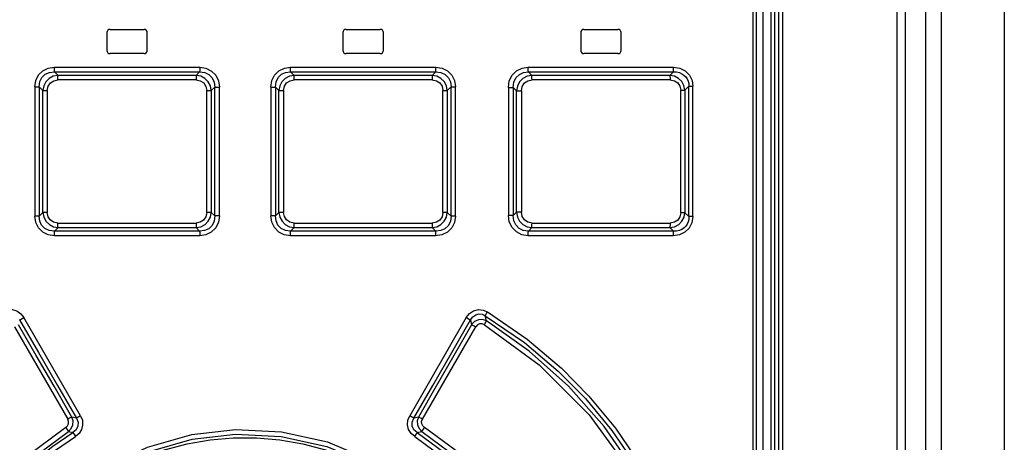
# Model space of a CAD drawing. Extents: x 0 to 594, y 0 to 420.
# Tile 24 of 126: x 66.79 to 78.96, y 270.24 to 275.46. Entities that reach past the tile are written whole.
import ezdxf

# ---------------------------------------------------------------- set-up
doc = ezdxf.new("R2010")
doc.units = 0
doc.header["$LTSCALE"] = 32.67
doc.layers.get('0').update_dxf_attribs({"linetype": 'CONTINUOUS'})

msp = doc.modelspace()

# ---------------------------------------------------------------- linework, layer by layer
at = {"color": 7, "linetype": 'CONTINUOUS'}
for p, q in [((77.636, 286.013), (77.636, 168.203)), ((77.736, 286.013), (77.736, 168.203)), ((76.176, 167.793), (76.176, 285.913)), ((76.126, 259.963), (76.126, 285.863)), ((75.976, 285.713), (75.976, 260.113)), ((75.896, 285.633), (75.896, 260.173)), ((78.964, 283.454), (78.964, 171.151)), ((67.866, 275.303), (67.866, 275.083)), ((67.906, 275.343), (68.326, 275.343)), ((68.366, 275.083), (68.366, 275.303)), ((70.786, 275.303), (70.786, 275.083)), ((70.826, 275.343), (71.246, 275.343)), ((71.286, 275.083), (71.286, 275.303)), ((73.726, 275.303), (73.726, 275.083)), ((73.766, 275.343), (74.186, 275.343)), ((74.226, 275.083), (74.226, 275.303)), ((68.326, 275.043), (67.906, 275.043)), ((71.246, 275.043), (70.826, 275.043)), ((74.186, 275.043), (73.766, 275.043)), ((67.263, 274.774), (67.218, 274.818)), ((67.218, 274.818), (69.013, 274.818)), ((69.013, 274.818), (68.969, 274.774)), ((70.182, 274.774), (70.138, 274.818)), ((70.138, 274.818), (71.933, 274.818)), ((71.933, 274.818), (71.888, 274.774)), ((73.121, 274.774), (73.078, 274.818)), ((73.078, 274.818), (74.873, 274.818)), ((74.873, 274.818), (74.827, 274.774)), ((67.218, 272.847), (67.263, 272.891)), ((68.969, 272.891), (69.013, 272.847)), ((70.138, 272.847), (70.182, 272.891)), ((71.888, 272.891), (71.933, 272.847)), ((73.078, 272.847), (73.121, 272.891)), ((74.827, 272.891), (74.873, 272.847)), ((69.013, 272.847), (67.218, 272.847)), ((71.933, 272.847), (70.138, 272.847)), ((74.873, 272.847), (73.078, 272.847))]:
    msp.add_line(p, q, dxfattribs=at)
at = {"color": 9, "linetype": 'CONTINUOUS'}
for p, q in [((77.989, 286.013), (77.989, 168.203)), ((78.184, 286.013), (78.184, 168.203)), ((76.226, 168.793), (76.226, 285.913)), ((76.082, 259.963), (76.082, 285.863)), ((75.86, 260.173), (75.86, 285.633)), ((67.22, 274.875), (69.014, 274.875)), ((70.138, 274.875), (71.931, 274.875)), ((73.075, 274.875), (74.869, 274.875)), ((68.969, 274.718), (67.262, 274.718)), ((68.969, 274.774), (67.263, 274.774)), ((71.888, 274.774), (70.182, 274.774)), ((71.89, 274.718), (70.183, 274.718)), ((74.827, 274.774), (73.121, 274.774)), ((74.831, 274.718), (73.124, 274.718)), ((66.976, 274.634), (66.976, 273.031)), ((66.976, 274.634), (67.029, 274.634)), ((67.029, 274.634), (67.029, 273.031)), ((67.029, 274.634), (67.076, 274.588)), ((67.076, 273.077), (67.076, 274.588)), ((67.076, 274.588), (67.13, 274.588)), ((67.13, 274.588), (67.13, 273.077)), ((69.101, 273.079), (69.101, 274.586)), ((69.101, 274.586), (69.158, 274.586)), ((69.158, 274.586), (69.201, 274.63)), ((69.158, 274.586), (69.158, 273.079)), ((69.201, 273.036), (69.201, 274.63)), ((69.201, 274.63), (69.258, 274.63)), ((69.258, 273.036), (69.258, 274.63)), ((69.894, 274.63), (69.894, 273.036)), ((69.894, 274.63), (69.95, 274.63)), ((69.95, 274.63), (69.95, 273.036)), ((69.95, 274.63), (69.994, 274.586)), ((69.994, 273.079), (69.994, 274.586)), ((69.994, 274.586), (70.051, 274.586)), ((70.051, 274.586), (70.051, 273.079)), ((72.022, 273.077), (72.022, 274.588)), ((72.022, 274.588), (72.075, 274.588)), ((72.075, 274.588), (72.122, 274.634)), ((72.075, 274.588), (72.075, 273.077)), ((72.122, 273.031), (72.122, 274.634)), ((72.122, 274.634), (72.176, 274.634)), ((72.176, 273.031), (72.176, 274.634)), ((72.831, 274.625), (72.831, 273.04)), ((72.831, 274.625), (72.891, 274.625)), ((72.891, 274.625), (72.891, 273.04)), ((72.891, 274.625), (72.932, 274.583)), ((72.932, 273.082), (72.932, 274.583)), ((72.932, 274.583), (72.992, 274.583)), ((72.992, 274.583), (72.992, 273.082)), ((74.962, 273.075), (74.962, 274.59)), ((74.962, 274.59), (75.013, 274.59)), ((75.013, 274.59), (75.063, 274.639)), ((75.013, 274.59), (75.013, 273.075)), ((75.063, 273.027), (75.063, 274.639)), ((75.063, 274.639), (75.113, 274.639)), ((75.113, 273.027), (75.113, 274.639)), ((67.029, 273.031), (66.976, 273.031)), ((67.076, 273.077), (67.029, 273.031)), ((67.13, 273.077), (67.076, 273.077)), ((69.158, 273.079), (69.101, 273.079)), ((69.201, 273.036), (69.158, 273.079)), ((69.258, 273.036), (69.201, 273.036)), ((69.95, 273.036), (69.894, 273.036)), ((69.994, 273.079), (69.95, 273.036)), ((70.051, 273.079), (69.994, 273.079)), ((72.075, 273.077), (72.022, 273.077)), ((72.122, 273.031), (72.075, 273.077)), ((72.176, 273.031), (72.122, 273.031)), ((72.891, 273.04), (72.831, 273.04)), ((72.932, 273.082), (72.891, 273.04)), ((72.992, 273.082), (72.932, 273.082)), ((75.013, 273.075), (74.962, 273.075)), ((75.063, 273.027), (75.013, 273.075)), ((75.113, 273.027), (75.063, 273.027)), ((67.262, 272.947), (68.969, 272.947)), ((67.263, 272.891), (68.969, 272.891)), ((70.182, 272.891), (71.888, 272.891)), ((70.183, 272.947), (71.89, 272.947)), ((73.121, 272.891), (74.827, 272.891)), ((73.124, 272.948), (74.831, 272.948)), ((69.014, 272.791), (67.22, 272.791)), ((71.931, 272.791), (70.138, 272.791)), ((74.869, 272.791), (73.075, 272.791)), ((67.541, 270.564), (66.84, 271.779)), ((72.311, 271.779), (71.611, 270.564)), ((72.561, 271.738), (72.545, 271.802)), ((66.723, 271.663), (67.382, 270.521)), ((71.769, 270.521), (72.429, 271.663)), ((72.363, 271.751), (72.377, 271.691)), ((67.49, 270.535), (67.433, 270.549)), ((71.718, 270.549), (71.661, 270.535)), ((67.39, 270.371), (67.446, 270.356)), ((71.705, 270.356), (71.762, 270.371))]:
    msp.add_line(p, q, dxfattribs=at)
for points in [[(66.976, 274.634), (66.988, 274.712), (67.022, 274.779), (67.075, 274.83), (67.142, 274.863), (67.22, 274.875)], [(67.029, 274.634), (67.038, 274.697), (67.063, 274.748), (67.105, 274.788), (67.156, 274.811), (67.218, 274.818)], [(67.218, 274.818), (67.219, 274.831), (67.22, 274.851), (67.22, 274.875)], [(69.014, 274.875), (69.014, 274.851), (69.014, 274.831), (69.013, 274.818)], [(69.013, 274.818), (69.077, 274.81), (69.129, 274.784), (69.17, 274.743), (69.194, 274.691), (69.201, 274.63)], [(69.014, 274.875), (69.092, 274.863), (69.16, 274.828), (69.213, 274.775), (69.247, 274.707), (69.258, 274.63)], [(69.894, 274.63), (69.906, 274.709), (69.94, 274.777), (69.993, 274.83), (70.061, 274.863), (70.138, 274.875)], [(69.95, 274.63), (69.958, 274.693), (69.984, 274.746), (70.026, 274.787), (70.077, 274.811), (70.138, 274.818)], [(70.138, 274.818), (70.138, 274.831), (70.138, 274.851), (70.138, 274.875)], [(71.931, 274.875), (71.932, 274.851), (71.932, 274.831), (71.933, 274.818)], [(71.931, 274.875), (72.011, 274.863), (72.079, 274.829), (72.132, 274.776), (72.165, 274.709), (72.176, 274.634)], [(71.933, 274.818), (71.998, 274.81), (72.051, 274.785), (72.091, 274.744), (72.115, 274.694), (72.122, 274.634)], [(72.831, 274.625), (72.843, 274.705), (72.878, 274.775), (72.932, 274.829), (73, 274.863), (73.075, 274.875)], [(72.891, 274.625), (72.899, 274.69), (72.925, 274.744), (72.967, 274.786), (73.018, 274.811), (73.078, 274.818)], [(73.078, 274.818), (73.077, 274.831), (73.076, 274.851), (73.075, 274.875)], [(74.869, 274.875), (74.869, 274.851), (74.871, 274.831), (74.873, 274.818)], [(74.869, 274.875), (74.95, 274.863), (75.018, 274.829), (75.07, 274.777), (75.103, 274.712), (75.113, 274.639)], [(74.873, 274.818), (74.912, 274.816), (74.946, 274.808), (74.977, 274.795), (75.002, 274.778), (75.024, 274.757), (75.041, 274.732), (75.053, 274.704), (75.061, 274.673), (75.063, 274.639)], [(67.263, 274.774), (67.204, 274.763), (67.153, 274.736), (67.113, 274.696), (67.086, 274.645), (67.076, 274.588)], [(67.13, 274.588), (67.14, 274.64), (67.168, 274.681), (67.209, 274.708), (67.262, 274.718)], [(67.262, 274.718), (67.262, 274.741), (67.262, 274.761), (67.263, 274.774)], [(68.969, 274.774), (68.969, 274.761), (68.969, 274.742), (68.969, 274.718)], [(69.158, 274.586), (69.147, 274.645), (69.12, 274.696), (69.078, 274.737), (69.027, 274.764), (68.969, 274.774)], [(68.969, 274.718), (69.022, 274.708), (69.064, 274.68), (69.091, 274.638), (69.101, 274.586)], [(70.182, 274.774), (70.123, 274.763), (70.072, 274.736), (70.031, 274.695), (70.004, 274.644), (69.994, 274.586)], [(70.051, 274.586), (70.061, 274.639), (70.089, 274.681), (70.131, 274.708), (70.183, 274.718)], [(70.183, 274.718), (70.182, 274.741), (70.182, 274.761), (70.182, 274.774)], [(71.888, 274.774), (71.889, 274.762), (71.89, 274.742), (71.89, 274.718)], [(72.075, 274.588), (72.065, 274.646), (72.038, 274.697), (71.997, 274.737), (71.946, 274.764), (71.888, 274.774)], [(71.89, 274.718), (71.943, 274.707), (71.985, 274.68), (72.012, 274.639), (72.022, 274.588)], [(73.121, 274.774), (73.062, 274.763), (73.011, 274.736), (72.97, 274.694), (72.943, 274.642), (72.932, 274.583)], [(72.992, 274.583), (73.002, 274.637), (73.031, 274.68), (73.073, 274.708), (73.124, 274.718)], [(73.124, 274.718), (73.123, 274.741), (73.122, 274.761), (73.121, 274.774)], [(74.827, 274.774), (74.829, 274.761), (74.83, 274.742), (74.831, 274.718)], [(75.013, 274.59), (75.002, 274.648), (74.976, 274.697), (74.935, 274.737), (74.885, 274.763), (74.827, 274.774)], [(74.831, 274.718), (74.885, 274.707), (74.927, 274.68), (74.953, 274.64), (74.962, 274.59)], [(67.22, 272.791), (67.14, 272.803), (67.073, 272.837), (67.02, 272.889), (66.987, 272.956), (66.976, 273.031)], [(67.218, 272.847), (67.153, 272.855), (67.101, 272.88), (67.06, 272.921), (67.037, 272.972), (67.029, 273.031)], [(67.076, 273.077), (67.087, 273.019), (67.114, 272.968), (67.155, 272.928), (67.205, 272.902), (67.263, 272.891)], [(67.262, 272.947), (67.208, 272.958), (67.166, 272.986), (67.14, 273.026), (67.13, 273.077)], [(69.101, 273.079), (69.09, 273.026), (69.062, 272.985), (69.021, 272.957), (68.969, 272.947)], [(68.969, 272.891), (69.028, 272.902), (69.08, 272.929), (69.121, 272.97), (69.147, 273.021), (69.158, 273.079)], [(69.201, 273.036), (69.193, 272.972), (69.168, 272.919), (69.126, 272.878), (69.074, 272.854), (69.013, 272.847)], [(69.258, 273.036), (69.246, 272.957), (69.212, 272.888), (69.158, 272.835), (69.09, 272.802), (69.014, 272.791)], [(70.138, 272.791), (70.059, 272.803), (69.991, 272.837), (69.938, 272.891), (69.905, 272.958), (69.894, 273.036)], [(70.138, 272.847), (70.075, 272.855), (70.022, 272.881), (69.982, 272.923), (69.958, 272.974), (69.95, 273.036)], [(69.994, 273.079), (70.005, 273.02), (70.032, 272.969), (70.073, 272.928), (70.124, 272.902), (70.182, 272.891)], [(70.183, 272.947), (70.13, 272.958), (70.088, 272.986), (70.061, 273.028), (70.051, 273.079)], [(71.888, 272.891), (71.947, 272.902), (71.998, 272.929), (72.039, 272.97), (72.065, 273.02), (72.075, 273.077)], [(72.022, 273.077), (72.011, 273.025), (71.984, 272.984), (71.942, 272.957), (71.89, 272.947)], [(72.176, 273.031), (72.164, 272.953), (72.13, 272.887), (72.077, 272.835), (72.009, 272.802), (71.931, 272.791)], [(72.122, 273.031), (72.114, 272.969), (72.089, 272.917), (72.047, 272.878), (71.996, 272.854), (71.933, 272.847)], [(73.075, 272.791), (72.998, 272.803), (72.93, 272.838), (72.877, 272.892), (72.843, 272.961), (72.831, 273.04)], [(73.078, 272.847), (73.016, 272.855), (72.964, 272.882), (72.923, 272.924), (72.899, 272.977), (72.891, 273.04)], [(72.932, 273.082), (72.943, 273.022), (72.97, 272.97), (73.012, 272.928), (73.063, 272.902), (73.121, 272.891)], [(73.124, 272.948), (73.072, 272.958), (73.03, 272.986), (73.002, 273.029), (72.992, 273.082)], [(74.827, 272.891), (74.886, 272.902), (74.937, 272.929), (74.977, 272.969), (75.003, 273.019), (75.013, 273.075)], [(74.962, 273.075), (74.952, 273.024), (74.925, 272.984), (74.884, 272.958), (74.831, 272.948)], [(75.113, 273.027), (75.101, 272.95), (75.068, 272.885), (75.015, 272.834), (74.948, 272.802), (74.869, 272.791)], [(75.063, 273.027), (75.061, 272.993), (75.054, 272.961), (75.041, 272.933), (75.024, 272.909), (75.003, 272.887), (74.977, 272.87), (74.946, 272.857), (74.912, 272.849), (74.873, 272.847)], [(67.263, 272.891), (67.262, 272.904), (67.262, 272.923), (67.262, 272.947)], [(68.969, 272.947), (68.969, 272.924), (68.969, 272.904), (68.969, 272.891)], [(70.182, 272.891), (70.182, 272.904), (70.182, 272.924), (70.183, 272.947)], [(71.89, 272.947), (71.89, 272.924), (71.889, 272.904), (71.888, 272.891)], [(73.121, 272.891), (73.122, 272.904), (73.123, 272.924), (73.124, 272.948)], [(74.831, 272.948), (74.83, 272.924), (74.829, 272.904), (74.827, 272.891)], [(67.22, 272.791), (67.22, 272.814), (67.219, 272.834), (67.218, 272.847)], [(69.013, 272.847), (69.014, 272.834), (69.014, 272.815), (69.014, 272.791)], [(70.138, 272.791), (70.138, 272.814), (70.138, 272.834), (70.138, 272.847)], [(71.933, 272.847), (71.932, 272.834), (71.932, 272.815), (71.931, 272.791)], [(73.075, 272.791), (73.076, 272.814), (73.077, 272.834), (73.078, 272.847)], [(74.873, 272.847), (74.871, 272.834), (74.87, 272.814), (74.869, 272.791)], [(66.579, 271.849), (66.636, 271.873), (66.695, 271.877), (66.753, 271.861), (66.802, 271.827), (66.84, 271.779)], [(72.311, 271.779), (72.351, 271.828), (72.401, 271.862), (72.46, 271.877), (72.519, 271.872), (72.573, 271.849)], [(66.788, 271.751), (66.8, 271.757), (66.818, 271.767), (66.84, 271.779)], [(72.312, 271.779), (72.333, 271.767), (72.351, 271.757), (72.363, 271.751)], [(72.363, 271.751), (72.392, 271.789), (72.427, 271.813), (72.467, 271.824), (72.507, 271.819), (72.545, 271.802)], [(72.561, 271.738), (72.512, 271.755), (72.46, 271.752), (72.413, 271.73), (72.377, 271.692)], [(72.545, 271.802), (72.551, 271.812), (72.56, 271.829), (72.573, 271.849)], [(72.545, 271.802), (73.029, 271.47), (73.448, 271.117), (73.785, 270.776), (74.112, 270.383), (74.427, 269.92)], [(72.573, 271.849), (73.065, 271.511), (73.489, 271.152), (73.828, 270.807), (74.156, 270.411), (74.47, 269.949)], [(67.433, 270.549), (67.213, 270.93), (66.994, 271.311), (66.774, 271.691)], [(66.788, 271.751), (67.022, 271.345), (67.256, 270.94), (67.49, 270.535)], [(71.661, 270.535), (71.896, 270.94), (72.13, 271.345), (72.363, 271.751)], [(72.377, 271.691), (72.158, 271.311), (71.938, 270.93), (71.718, 270.549)], [(72.377, 271.692), (72.389, 271.685), (72.407, 271.675), (72.429, 271.663)], [(72.534, 271.691), (72.506, 271.701), (72.476, 271.7), (72.449, 271.687), (72.429, 271.663)], [(72.534, 271.691), (72.546, 271.711), (72.555, 271.727), (72.561, 271.738)], [(72.534, 271.691), (73.211, 271.193), (73.829, 270.574), (74.316, 269.908)], [(74.359, 269.938), (74.015, 270.43), (73.575, 270.929), (73.09, 271.364), (72.561, 271.738)], [(67.433, 270.549), (67.422, 270.543), (67.404, 270.533), (67.382, 270.521)], [(67.39, 270.371), (67.425, 270.407), (67.445, 270.452), (67.448, 270.502), (67.433, 270.549)], [(67.541, 270.564), (67.563, 270.508), (67.567, 270.45), (67.553, 270.394), (67.522, 270.345), (67.478, 270.308)], [(67.541, 270.564), (67.52, 270.552), (67.502, 270.542), (67.49, 270.535)], [(71.674, 270.308), (71.629, 270.346), (71.598, 270.395), (71.585, 270.451), (71.589, 270.509), (71.611, 270.564)], [(71.661, 270.535), (71.65, 270.541), (71.632, 270.551), (71.611, 270.564)], [(71.718, 270.549), (71.703, 270.501), (71.706, 270.452), (71.727, 270.406), (71.762, 270.371)], [(71.769, 270.521), (71.748, 270.533), (71.73, 270.543), (71.718, 270.549)], [(67.358, 270.419), (66.892, 270.073), (66.445, 269.624), (66.109, 269.171)], [(67.358, 270.419), (67.379, 270.439), (67.391, 270.465), (67.392, 270.494), (67.382, 270.521)], [(67.358, 270.419), (67.371, 270.399), (67.382, 270.382), (67.39, 270.371)], [(67.49, 270.535), (67.51, 270.484), (67.508, 270.434), (67.486, 270.39), (67.446, 270.356)], [(71.705, 270.356), (71.664, 270.392), (71.643, 270.437), (71.642, 270.486), (71.661, 270.535)], [(71.794, 270.419), (71.772, 270.439), (71.761, 270.465), (71.759, 270.493), (71.769, 270.521)], [(71.762, 270.371), (71.769, 270.382), (71.781, 270.398), (71.794, 270.419)], [(73.043, 269.171), (72.694, 269.638), (72.246, 270.084), (71.794, 270.419)], [(66.16, 269.14), (66.491, 269.587), (66.931, 270.029), (67.39, 270.371)], [(66.173, 269.084), (66.344, 269.335), (66.533, 269.572), (66.739, 269.794), (66.961, 270), (67.197, 270.187), (67.446, 270.356)], [(66.224, 269.054), (66.392, 269.3), (66.577, 269.534), (66.78, 269.752), (66.999, 269.955), (67.232, 270.141), (67.478, 270.308)], [(67.446, 270.356), (67.454, 270.346), (67.465, 270.329), (67.478, 270.308)], [(67.456, 269.663), (67.865, 269.938), (68.37, 270.176), (68.917, 270.331), (69.456, 270.393), (70.024, 270.365), (70.593, 270.241), (71.205, 269.984), (71.695, 269.663)], [(67.489, 269.619), (67.885, 269.886), (68.379, 270.12), (68.92, 270.274), (69.456, 270.336), (70.02, 270.309), (70.585, 270.184), (71.185, 269.932), (71.662, 269.619)], [(71.674, 270.308), (71.687, 270.328), (71.698, 270.345), (71.705, 270.356)], [(71.674, 270.308), (72.153, 269.955), (72.573, 269.534), (72.927, 269.054)], [(71.705, 270.356), (72.191, 269.999), (72.618, 269.573), (72.978, 269.084)], [(71.762, 270.371), (72.206, 270.042), (72.648, 269.602), (72.992, 269.14)], [(67.56, 269.616), (67.796, 269.78), (68.047, 269.923), (68.309, 270.044), (68.58, 270.142), (68.859, 270.216), (69.143, 270.266), (69.43, 270.291), (69.718, 270.291), (70.006, 270.266), (70.29, 270.217), (70.569, 270.143), (70.841, 270.045), (71.104, 269.923), (71.355, 269.78), (71.592, 269.616)]]:
    msp.add_lwpolyline(points, dxfattribs=at)
at = {"color": 7, "linetype": 'CONTINUOUS'}
for centre, start, end in [((67.906, 275.303), 90, 180), ((68.326, 275.303), 0, 90), ((70.826, 275.303), 90, 180), ((71.246, 275.303), 0, 90), ((73.766, 275.303), 90, 180), ((74.186, 275.303), 0, 90), ((67.906, 275.083), 180, 270), ((68.326, 275.083), 270, 360), ((70.826, 275.083), 180, 270), ((71.246, 275.083), 270, 360), ((73.766, 275.083), 180, 270), ((74.186, 275.083), 270, 360)]:
    msp.add_arc(centre, 0.04, start, end, dxfattribs=at)

doc.saveas('drawing.dxf')
